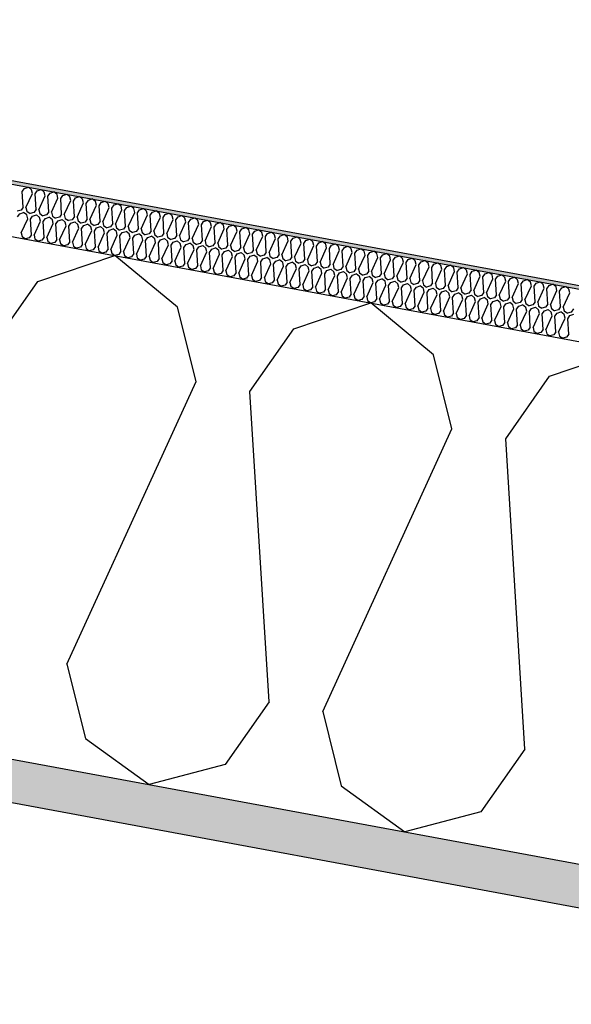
# Model space of a CAD drawing. Header units: millimetres. Extents: x -74465 to -41950, y 1470 to 14690.
# Tile 33 of 132: x -65719 to -65397, y 11274 to 11848. Entities that reach past the tile are written whole.
import ezdxf

# ---------------------------------------------------------------- set-up
doc = ezdxf.new("R2010")
doc.units = ezdxf.units.MM
doc.header["$LTSCALE"] = 0.5
doc.header["$MEASUREMENT"] = 0
doc.linetypes.add('PLINE', pattern=[0])
for name, color, linetype in [('26-- Yttertak (Skravur)(Nye konstruksjoner)', 7, 'Continuous'), ('26-- Yttertak(Nye konstruksjoner)', 7, 'Continuous'), ('261- Primærkonstruksjon (tak) (Skravur)(Nye konstruksjoner)', 7, 'Continuous'), ('261- Primærkonstruksjon (tak)(Nye konstruksjoner)', 7, 'Continuous'), ('262- Taktekking (Skravur)(Nye konstruksjoner)', 7, 'Continuous'), ('262- Taktekking(Nye konstruksjoner)', 7, 'Continuous')]:
    doc.layers.add(name, color=color, linetype=linetype)

# ---------------------------------------------------------------- blocks, each defined once
blk = doc.blocks.new('*X4')
at = {"layer": '26-- Yttertak (Skravur)(Nye konstruksjoner)', "linetype": 'PLINE'}
for p, q in [((-65707.99, 11695.64), (-65663.02, 11710.83)), ((-65626.49, 11680.53), (-65663.02, 11710.83)), ((-65733.58, 11659.05), (-65707.99, 11695.64)), ((-65615.71, 11637.2), (-65626.49, 11680.53)), ((-65558.77, 11667.98), (-65513.81, 11683.17)), ((-65477.27, 11652.88), (-65513.81, 11683.17)), ((-65584.36, 11631.39), (-65558.77, 11667.98)), ((-65409.56, 11640.33), (-65364.59, 11655.52)), ((-65466.5, 11609.55), (-65477.27, 11652.88)), ((-65435.15, 11603.74), (-65409.56, 11640.33)), ((-65691.04, 11472.19), (-65615.71, 11637.2)), ((-65573.17, 11450.34), (-65584.36, 11631.39)), ((-65541.82, 11444.53), (-65466.5, 11609.55)), ((-65423.96, 11422.69), (-65435.15, 11603.74)), ((-65691.04, 11472.19), (-65680.26, 11428.86)), ((-65573.17, 11450.34), (-65598.76, 11413.76)), ((-65541.82, 11444.53), (-65531.05, 11401.2)), ((-65680.26, 11428.86), (-65643.09, 11402.02)), ((-65423.96, 11422.69), (-65449.55, 11386.1)), ((-65598.76, 11413.76), (-65643.09, 11402.02)), ((-65531.05, 11401.2), (-65493.87, 11374.37)), ((-65449.55, 11386.1), (-65493.87, 11374.37))]:
    blk.add_line(p, q, dxfattribs=at)
blk = doc.blocks.new('*X5')
at = {"layer": '262- Taktekking (Skravur)(Nye konstruksjoner)', "linetype": 'PLINE'}
for p, q in [((-65717.04, 11748.11), (-65715.76, 11749.94)), ((-65716.48, 11739.05), (-65717.04, 11748.11)), ((-65715.76, 11749.94), (-65713.51, 11750.7)), ((-65714.91, 11738.76), (-65711.15, 11747.01)), ((-65711.69, 11749.18), (-65713.51, 11750.7)), ((-65711.15, 11747.01), (-65711.69, 11749.18)), ((-65709.58, 11746.72), (-65708.3, 11748.55)), ((-65709.02, 11737.67), (-65709.58, 11746.72)), ((-65708.3, 11748.55), (-65706.05, 11749.31)), ((-65704.23, 11747.8), (-65706.05, 11749.31)), ((-65703.69, 11745.63), (-65704.23, 11747.8)), ((-65702.12, 11745.34), (-65700.84, 11747.17)), ((-65700.84, 11747.17), (-65698.59, 11747.93)), ((-65696.76, 11746.42), (-65698.59, 11747.93)), ((-65693.38, 11745.79), (-65691.13, 11746.55)), ((-65689.3, 11745.03), (-65691.13, 11746.55)), ((-65707.45, 11737.38), (-65703.69, 11745.63)), ((-65701.56, 11736.29), (-65702.12, 11745.34)), ((-65699.99, 11736), (-65696.23, 11744.25)), ((-65696.23, 11744.25), (-65696.76, 11746.42)), ((-65694.66, 11743.96), (-65693.38, 11745.79)), ((-65694.1, 11734.91), (-65694.66, 11743.96)), ((-65692.53, 11734.62), (-65688.77, 11742.87)), ((-65688.77, 11742.87), (-65689.3, 11745.03)), ((-65687.2, 11742.58), (-65685.92, 11744.41)), ((-65686.64, 11733.52), (-65687.2, 11742.58)), ((-65685.92, 11744.41), (-65683.67, 11745.16)), ((-65685.07, 11733.23), (-65681.3, 11741.48)), ((-65681.84, 11743.65), (-65683.67, 11745.16)), ((-65681.3, 11741.48), (-65681.84, 11743.65)), ((-65679.74, 11741.19), (-65678.46, 11743.02)), ((-65679.18, 11732.14), (-65679.74, 11741.19)), ((-65678.46, 11743.02), (-65676.21, 11743.78)), ((-65674.38, 11742.27), (-65676.21, 11743.78)), ((-65673.84, 11740.1), (-65674.38, 11742.27)), ((-65672.28, 11739.81), (-65671, 11741.64)), ((-65671, 11741.64), (-65668.75, 11742.4)), ((-65666.92, 11740.88), (-65668.75, 11742.4)), ((-65666.38, 11738.72), (-65666.92, 11740.88)), ((-65663.54, 11740.26), (-65661.29, 11741.02)), ((-65659.46, 11739.5), (-65661.29, 11741.02)), ((-65717.76, 11737.23), (-65719.98, 11736.64)), ((-65719.77, 11733.36), (-65718.5, 11735.19)), ((-65718.5, 11735.19), (-65716.25, 11735.95)), ((-65716.48, 11739.05), (-65717.76, 11737.23)), ((-65714.42, 11734.43), (-65716.25, 11735.95)), ((-65714.91, 11738.76), (-65714.38, 11736.6)), ((-65714.38, 11736.6), (-65712.52, 11735.26)), ((-65710.3, 11735.84), (-65712.52, 11735.26)), ((-65709.02, 11737.67), (-65710.3, 11735.84)), ((-65707.45, 11737.38), (-65706.91, 11735.21)), ((-65706.91, 11735.21), (-65705.06, 11733.87)), ((-65701.56, 11736.29), (-65702.84, 11734.46)), ((-65699.99, 11736), (-65699.45, 11733.83)), ((-65677.61, 11731.85), (-65673.84, 11740.1)), ((-65671.72, 11730.76), (-65672.28, 11739.81)), ((-65670.15, 11730.47), (-65666.38, 11738.72)), ((-65664.82, 11738.43), (-65663.54, 11740.26)), ((-65664.26, 11729.37), (-65664.82, 11738.43)), ((-65662.69, 11729.08), (-65658.92, 11737.34)), ((-65658.92, 11737.34), (-65659.46, 11739.5)), ((-65657.35, 11737.04), (-65656.07, 11738.87)), ((-65656.79, 11727.99), (-65657.35, 11737.04)), ((-65656.07, 11738.87), (-65653.83, 11739.63)), ((-65655.23, 11727.7), (-65651.46, 11735.95)), ((-65652, 11738.12), (-65653.83, 11739.63)), ((-65651.46, 11735.95), (-65652, 11738.12)), ((-65649.89, 11735.66), (-65648.61, 11737.49)), ((-65649.33, 11726.61), (-65649.89, 11735.66)), ((-65648.61, 11737.49), (-65646.37, 11738.25)), ((-65644.54, 11736.74), (-65646.37, 11738.25)), ((-65644, 11734.57), (-65644.54, 11736.74)), ((-65642.43, 11734.28), (-65641.15, 11736.11)), ((-65641.15, 11736.11), (-65638.9, 11736.87)), ((-65637.08, 11735.35), (-65638.9, 11736.87)), ((-65636.54, 11733.19), (-65637.08, 11735.35)), ((-65633.69, 11734.73), (-65631.44, 11735.49)), ((-65629.62, 11733.97), (-65631.44, 11735.49)), ((-65717.65, 11724.02), (-65713.88, 11732.27)), ((-65713.88, 11732.27), (-65714.42, 11734.43)), ((-65712.31, 11731.98), (-65711.03, 11733.8)), ((-65711.75, 11722.92), (-65712.31, 11731.98)), ((-65711.03, 11733.8), (-65708.79, 11734.56)), ((-65710.19, 11722.63), (-65706.42, 11730.88)), ((-65706.96, 11733.05), (-65708.79, 11734.56)), ((-65706.42, 11730.88), (-65706.96, 11733.05)), ((-65702.84, 11734.46), (-65705.06, 11733.87)), ((-65704.85, 11730.59), (-65703.57, 11732.42)), ((-65704.29, 11721.54), (-65704.85, 11730.59)), ((-65703.57, 11732.42), (-65701.33, 11733.18)), ((-65702.73, 11721.25), (-65698.96, 11729.5)), ((-65699.5, 11731.67), (-65701.33, 11733.18)), ((-65698.96, 11729.5), (-65699.5, 11731.67)), ((-65699.45, 11733.83), (-65697.59, 11732.49)), ((-65695.38, 11733.08), (-65697.59, 11732.49)), ((-65697.39, 11729.21), (-65696.11, 11731.04)), ((-65696.11, 11731.04), (-65693.86, 11731.8)), ((-65694.1, 11734.91), (-65695.38, 11733.08)), ((-65692.04, 11730.28), (-65693.86, 11731.8)), ((-65692.53, 11734.62), (-65691.99, 11732.45)), ((-65691.5, 11728.12), (-65692.04, 11730.28)), ((-65691.99, 11732.45), (-65690.13, 11731.11)), ((-65687.92, 11731.69), (-65690.13, 11731.11)), ((-65689.93, 11727.83), (-65688.65, 11729.66)), ((-65688.65, 11729.66), (-65686.4, 11730.42)), ((-65686.64, 11733.52), (-65687.92, 11731.69)), ((-65684.58, 11728.9), (-65686.4, 11730.42)), ((-65685.07, 11733.23), (-65684.53, 11731.07)), ((-65684.53, 11731.07), (-65682.67, 11729.72)), ((-65680.46, 11730.31), (-65682.67, 11729.72)), ((-65679.18, 11732.14), (-65680.46, 11730.31)), ((-65677.61, 11731.85), (-65677.07, 11729.68)), ((-65677.07, 11729.68), (-65675.21, 11728.34)), ((-65671.72, 11730.76), (-65673, 11728.93)), ((-65670.15, 11730.47), (-65669.61, 11728.3)), ((-65664.26, 11729.37), (-65665.54, 11727.55)), ((-65647.77, 11726.32), (-65644, 11734.57)), ((-65641.87, 11725.23), (-65642.43, 11734.28)), ((-65640.31, 11724.94), (-65636.54, 11733.19)), ((-65634.97, 11732.9), (-65633.69, 11734.73)), ((-65634.41, 11723.84), (-65634.97, 11732.9)), ((-65632.84, 11723.55), (-65629.08, 11731.8)), ((-65629.08, 11731.8), (-65629.62, 11733.97)), ((-65627.51, 11731.51), (-65626.23, 11733.34)), ((-65626.95, 11722.46), (-65627.51, 11731.51)), ((-65626.23, 11733.34), (-65623.98, 11734.1)), ((-65625.38, 11722.17), (-65621.62, 11730.42)), ((-65622.16, 11732.59), (-65623.98, 11734.1)), ((-65621.62, 11730.42), (-65622.16, 11732.59)), ((-65620.05, 11730.13), (-65618.77, 11731.96)), ((-65619.49, 11721.08), (-65620.05, 11730.13)), ((-65618.77, 11731.96), (-65616.52, 11732.72)), ((-65614.7, 11731.2), (-65616.52, 11732.72)), ((-65614.16, 11729.04), (-65614.7, 11731.2)), ((-65612.59, 11728.75), (-65611.31, 11730.58)), ((-65611.31, 11730.58), (-65609.06, 11731.34)), ((-65607.23, 11729.82), (-65609.06, 11731.34)), ((-65606.7, 11727.66), (-65607.23, 11729.82)), ((-65603.85, 11729.19), (-65601.6, 11729.95)), ((-65599.77, 11728.44), (-65601.6, 11729.95)), ((-65717.65, 11724.02), (-65717.11, 11721.85)), ((-65696.83, 11720.16), (-65697.39, 11729.21)), ((-65695.27, 11719.87), (-65691.5, 11728.12)), ((-65689.37, 11718.77), (-65689.93, 11727.83)), ((-65687.8, 11718.48), (-65684.04, 11726.73)), ((-65684.04, 11726.73), (-65684.58, 11728.9)), ((-65682.47, 11726.44), (-65681.19, 11728.27)), ((-65681.91, 11717.39), (-65682.47, 11726.44)), ((-65681.19, 11728.27), (-65678.94, 11729.03)), ((-65680.34, 11717.1), (-65676.58, 11725.35)), ((-65677.12, 11727.52), (-65678.94, 11729.03)), ((-65676.58, 11725.35), (-65677.12, 11727.52)), ((-65673, 11728.93), (-65675.21, 11728.34)), ((-65675.01, 11725.06), (-65673.73, 11726.89)), ((-65674.45, 11716.01), (-65675.01, 11725.06)), ((-65673.73, 11726.89), (-65671.48, 11727.65)), ((-65672.88, 11715.72), (-65669.12, 11723.97)), ((-65669.66, 11726.14), (-65671.48, 11727.65)), ((-65669.12, 11723.97), (-65669.66, 11726.14)), ((-65669.61, 11728.3), (-65667.75, 11726.96)), ((-65665.54, 11727.55), (-65667.75, 11726.96)), ((-65667.55, 11723.68), (-65666.27, 11725.51)), ((-65666.99, 11714.63), (-65667.55, 11723.68)), ((-65666.27, 11725.51), (-65664.02, 11726.27)), ((-65662.19, 11724.75), (-65664.02, 11726.27)), ((-65662.69, 11729.08), (-65662.15, 11726.92)), ((-65661.66, 11722.59), (-65662.19, 11724.75)), ((-65662.15, 11726.92), (-65660.29, 11725.58)), ((-65658.07, 11726.16), (-65660.29, 11725.58)), ((-65660.09, 11722.3), (-65658.81, 11724.13)), ((-65658.81, 11724.13), (-65656.56, 11724.88)), ((-65656.79, 11727.99), (-65658.07, 11726.16)), ((-65654.73, 11723.37), (-65656.56, 11724.88)), ((-65655.23, 11727.7), (-65654.69, 11725.54)), ((-65654.69, 11725.54), (-65652.83, 11724.19)), ((-65650.61, 11724.78), (-65652.83, 11724.19)), ((-65651.35, 11722.74), (-65649.1, 11723.5)), ((-65649.33, 11726.61), (-65650.61, 11724.78)), ((-65647.27, 11721.99), (-65649.1, 11723.5)), ((-65647.77, 11726.32), (-65647.23, 11724.15)), ((-65647.23, 11724.15), (-65645.37, 11722.81)), ((-65641.87, 11725.23), (-65643.15, 11723.4)), ((-65640.31, 11724.94), (-65639.77, 11722.77)), ((-65634.41, 11723.84), (-65635.69, 11722.01)), ((-65632.84, 11723.55), (-65632.31, 11721.39)), ((-65617.92, 11720.79), (-65614.16, 11729.04)), ((-65612.03, 11719.7), (-65612.59, 11728.75)), ((-65610.46, 11719.4), (-65606.7, 11727.66)), ((-65605.13, 11727.37), (-65603.85, 11729.19)), ((-65604.57, 11718.31), (-65605.13, 11727.37)), ((-65603, 11718.02), (-65599.24, 11726.27)), ((-65599.24, 11726.27), (-65599.77, 11728.44)), ((-65597.67, 11725.98), (-65596.39, 11727.81)), ((-65597.11, 11716.93), (-65597.67, 11725.98)), ((-65596.39, 11727.81), (-65594.14, 11728.57)), ((-65595.54, 11716.64), (-65591.77, 11724.89)), ((-65592.31, 11727.06), (-65594.14, 11728.57)), ((-65591.77, 11724.89), (-65592.31, 11727.06)), ((-65590.21, 11724.6), (-65588.93, 11726.43)), ((-65589.65, 11715.55), (-65590.21, 11724.6)), ((-65588.93, 11726.43), (-65586.68, 11727.19)), ((-65588.08, 11715.26), (-65584.31, 11723.51)), ((-65584.85, 11725.67), (-65586.68, 11727.19)), ((-65584.31, 11723.51), (-65584.85, 11725.67)), ((-65582.75, 11723.22), (-65581.47, 11725.05)), ((-65581.47, 11725.05), (-65579.22, 11725.81)), ((-65577.39, 11724.29), (-65579.22, 11725.81)), ((-65576.85, 11722.12), (-65577.39, 11724.29)), ((-65575.29, 11721.83), (-65574.01, 11723.66)), ((-65574.01, 11723.66), (-65571.76, 11724.42)), ((-65569.93, 11722.91), (-65571.76, 11724.42)), ((-65717.11, 11721.85), (-65715.25, 11720.51)), ((-65713.03, 11721.09), (-65715.25, 11720.51)), ((-65711.75, 11722.92), (-65713.03, 11721.09)), ((-65710.19, 11722.63), (-65709.65, 11720.47)), ((-65709.65, 11720.47), (-65707.79, 11719.12)), ((-65705.57, 11719.71), (-65707.79, 11719.12)), ((-65704.29, 11721.54), (-65705.57, 11719.71)), ((-65702.73, 11721.25), (-65702.19, 11719.08)), ((-65702.19, 11719.08), (-65700.33, 11717.74)), ((-65698.11, 11718.33), (-65700.33, 11717.74)), ((-65696.83, 11720.16), (-65698.11, 11718.33)), ((-65695.27, 11719.87), (-65694.73, 11717.7)), ((-65689.37, 11718.77), (-65690.65, 11716.95)), ((-65687.8, 11718.48), (-65687.27, 11716.32)), ((-65665.42, 11714.34), (-65661.66, 11722.59)), ((-65659.53, 11713.24), (-65660.09, 11722.3)), ((-65657.96, 11712.95), (-65654.19, 11721.2)), ((-65654.19, 11721.2), (-65654.73, 11723.37)), ((-65652.63, 11720.91), (-65651.35, 11722.74)), ((-65652.07, 11711.86), (-65652.63, 11720.91)), ((-65650.5, 11711.57), (-65646.73, 11719.82)), ((-65646.73, 11719.82), (-65647.27, 11721.99)), ((-65643.15, 11723.4), (-65645.37, 11722.81)), ((-65645.17, 11719.53), (-65643.89, 11721.36)), ((-65644.61, 11710.48), (-65645.17, 11719.53)), ((-65643.89, 11721.36), (-65641.64, 11722.12)), ((-65643.04, 11710.19), (-65639.27, 11718.44)), ((-65639.81, 11720.6), (-65641.64, 11722.12)), ((-65639.27, 11718.44), (-65639.81, 11720.6)), ((-65639.77, 11722.77), (-65637.91, 11721.43)), ((-65635.69, 11722.01), (-65637.91, 11721.43)), ((-65637.71, 11718.15), (-65636.43, 11719.98)), ((-65637.15, 11709.09), (-65637.71, 11718.15)), ((-65636.43, 11719.98), (-65634.18, 11720.74)), ((-65632.35, 11719.22), (-65634.18, 11720.74)), ((-65631.81, 11717.06), (-65632.35, 11719.22)), ((-65632.31, 11721.39), (-65630.45, 11720.05)), ((-65628.23, 11720.63), (-65630.45, 11720.05)), ((-65630.24, 11716.76), (-65628.97, 11718.59)), ((-65628.97, 11718.59), (-65626.72, 11719.35)), ((-65626.95, 11722.46), (-65628.23, 11720.63)), ((-65624.89, 11717.84), (-65626.72, 11719.35)), ((-65625.38, 11722.17), (-65624.85, 11720)), ((-65624.35, 11715.67), (-65624.89, 11717.84)), ((-65624.85, 11720), (-65622.99, 11718.66)), ((-65620.77, 11719.25), (-65622.99, 11718.66)), ((-65621.5, 11717.21), (-65619.26, 11717.97)), ((-65619.49, 11721.08), (-65620.77, 11719.25)), ((-65617.43, 11716.46), (-65619.26, 11717.97)), ((-65617.92, 11720.79), (-65617.38, 11718.62)), ((-65617.38, 11718.62), (-65615.53, 11717.28)), ((-65613.31, 11717.87), (-65615.53, 11717.28)), ((-65612.03, 11719.7), (-65613.31, 11717.87)), ((-65610.46, 11719.4), (-65609.92, 11717.24)), ((-65604.57, 11718.31), (-65605.85, 11716.48)), ((-65603, 11718.02), (-65602.46, 11715.86)), ((-65582.19, 11714.16), (-65582.75, 11723.22)), ((-65580.62, 11713.87), (-65576.85, 11722.12)), ((-65574.73, 11712.78), (-65575.29, 11721.83)), ((-65573.16, 11712.49), (-65569.39, 11720.74)), ((-65569.39, 11720.74), (-65569.93, 11722.91)), ((-65567.82, 11720.45), (-65566.54, 11722.28)), ((-65567.26, 11711.4), (-65567.82, 11720.45)), ((-65566.54, 11722.28), (-65564.3, 11723.04)), ((-65565.7, 11711.11), (-65561.93, 11719.36)), ((-65562.47, 11721.53), (-65564.3, 11723.04)), ((-65561.93, 11719.36), (-65562.47, 11721.53)), ((-65560.36, 11719.07), (-65559.08, 11720.9)), ((-65559.8, 11710.02), (-65560.36, 11719.07)), ((-65559.08, 11720.9), (-65556.84, 11721.66)), ((-65558.24, 11709.73), (-65554.47, 11717.98)), ((-65555.01, 11720.14), (-65556.84, 11721.66)), ((-65554.47, 11717.98), (-65555.01, 11720.14)), ((-65552.9, 11717.69), (-65551.62, 11719.52)), ((-65551.62, 11719.52), (-65549.37, 11720.27)), ((-65547.55, 11718.76), (-65549.37, 11720.27)), ((-65547.01, 11716.59), (-65547.55, 11718.76)), ((-65545.44, 11716.3), (-65544.16, 11718.13)), ((-65544.16, 11718.13), (-65541.91, 11718.89)), ((-65540.09, 11717.38), (-65541.91, 11718.89)), ((-65694.73, 11717.7), (-65692.87, 11716.36)), ((-65690.65, 11716.95), (-65692.87, 11716.36)), ((-65687.27, 11716.32), (-65685.41, 11714.98)), ((-65683.19, 11715.56), (-65685.41, 11714.98)), ((-65681.91, 11717.39), (-65683.19, 11715.56)), ((-65680.34, 11717.1), (-65679.8, 11714.93)), ((-65679.8, 11714.93), (-65677.95, 11713.59)), ((-65675.73, 11714.18), (-65677.95, 11713.59)), ((-65674.45, 11716.01), (-65675.73, 11714.18)), ((-65672.88, 11715.72), (-65672.34, 11713.55)), ((-65672.34, 11713.55), (-65670.48, 11712.21)), ((-65668.27, 11712.8), (-65670.48, 11712.21)), ((-65666.99, 11714.63), (-65668.27, 11712.8)), ((-65665.42, 11714.34), (-65664.88, 11712.17)), ((-65664.88, 11712.17), (-65663.02, 11710.83)), ((-65659.53, 11713.24), (-65660.81, 11711.41)), ((-65657.96, 11712.95), (-65657.42, 11710.79)), ((-65635.58, 11708.8), (-65631.81, 11717.06)), ((-65629.69, 11707.71), (-65630.24, 11716.76)), ((-65628.12, 11707.42), (-65624.35, 11715.67)), ((-65622.78, 11715.38), (-65621.5, 11717.21)), ((-65622.22, 11706.33), (-65622.78, 11715.38)), ((-65620.66, 11706.04), (-65616.89, 11714.29)), ((-65616.89, 11714.29), (-65617.43, 11716.46)), ((-65615.32, 11714), (-65614.04, 11715.83)), ((-65614.76, 11704.95), (-65615.32, 11714)), ((-65614.04, 11715.83), (-65611.8, 11716.59)), ((-65613.2, 11704.66), (-65609.43, 11712.91)), ((-65609.97, 11715.07), (-65611.8, 11716.59)), ((-65609.43, 11712.91), (-65609.97, 11715.07)), ((-65609.92, 11717.24), (-65608.06, 11715.9)), ((-65605.85, 11716.48), (-65608.06, 11715.9)), ((-65607.86, 11712.62), (-65606.58, 11714.45)), ((-65607.3, 11703.56), (-65607.86, 11712.62)), ((-65606.58, 11714.45), (-65604.33, 11715.21)), ((-65602.51, 11713.69), (-65604.33, 11715.21)), ((-65601.97, 11711.52), (-65602.51, 11713.69)), ((-65602.46, 11715.86), (-65600.6, 11714.51)), ((-65598.39, 11715.1), (-65600.6, 11714.51)), ((-65600.4, 11711.23), (-65599.12, 11713.06)), ((-65599.12, 11713.06), (-65596.87, 11713.82)), ((-65597.11, 11716.93), (-65598.39, 11715.1)), ((-65595.05, 11712.31), (-65596.87, 11713.82)), ((-65595.54, 11716.64), (-65595, 11714.47)), ((-65594.51, 11710.14), (-65595.05, 11712.31)), ((-65595, 11714.47), (-65593.14, 11713.13)), ((-65590.93, 11713.72), (-65593.14, 11713.13)), ((-65591.66, 11711.68), (-65589.41, 11712.44)), ((-65589.65, 11715.55), (-65590.93, 11713.72)), ((-65587.59, 11710.93), (-65589.41, 11712.44)), ((-65588.08, 11715.26), (-65587.54, 11713.09)), ((-65587.54, 11713.09), (-65585.68, 11711.75)), ((-65583.47, 11712.33), (-65585.68, 11711.75)), ((-65582.19, 11714.16), (-65583.47, 11712.33)), ((-65580.62, 11713.87), (-65580.08, 11711.71)), ((-65574.73, 11712.78), (-65576.01, 11710.95)), ((-65573.16, 11712.49), (-65572.62, 11710.32)), ((-65552.34, 11708.63), (-65552.9, 11717.69)), ((-65550.78, 11708.34), (-65547.01, 11716.59)), ((-65544.88, 11707.25), (-65545.44, 11716.3)), ((-65543.31, 11706.96), (-65539.55, 11715.21)), ((-65539.55, 11715.21), (-65540.09, 11717.38)), ((-65537.98, 11714.92), (-65536.7, 11716.75)), ((-65537.42, 11705.87), (-65537.98, 11714.92)), ((-65536.7, 11716.75), (-65534.45, 11717.51)), ((-65535.85, 11705.58), (-65532.09, 11713.83)), ((-65532.63, 11715.99), (-65534.45, 11717.51)), ((-65532.09, 11713.83), (-65532.63, 11715.99)), ((-65530.52, 11713.54), (-65529.24, 11715.37)), ((-65529.96, 11704.48), (-65530.52, 11713.54)), ((-65529.24, 11715.37), (-65526.99, 11716.13)), ((-65528.39, 11704.19), (-65524.63, 11712.45)), ((-65525.17, 11714.61), (-65526.99, 11716.13)), ((-65524.63, 11712.45), (-65525.17, 11714.61)), ((-65523.06, 11712.15), (-65521.78, 11713.98)), ((-65522.5, 11703.1), (-65523.06, 11712.15)), ((-65521.78, 11713.98), (-65519.53, 11714.74)), ((-65517.7, 11713.23), (-65519.53, 11714.74)), ((-65517.17, 11711.06), (-65517.7, 11713.23)), ((-65515.6, 11710.77), (-65514.32, 11712.6)), ((-65514.32, 11712.6), (-65512.07, 11713.36)), ((-65510.24, 11711.85), (-65512.07, 11713.36)), ((-65506.86, 11711.22), (-65504.61, 11711.98)), ((-65502.78, 11710.46), (-65504.61, 11711.98)), ((-65660.81, 11711.41), (-65663.02, 11710.83)), ((-65657.42, 11710.79), (-65655.56, 11709.44)), ((-65653.35, 11710.03), (-65655.56, 11709.44)), ((-65652.07, 11711.86), (-65653.35, 11710.03)), ((-65650.5, 11711.57), (-65649.96, 11709.4)), ((-65649.96, 11709.4), (-65648.1, 11708.06)), ((-65645.89, 11708.65), (-65648.1, 11708.06)), ((-65644.61, 11710.48), (-65645.89, 11708.65)), ((-65643.04, 11710.19), (-65642.5, 11708.02)), ((-65642.5, 11708.02), (-65640.64, 11706.68)), ((-65638.43, 11707.27), (-65640.64, 11706.68)), ((-65637.15, 11709.09), (-65638.43, 11707.27)), ((-65635.58, 11708.8), (-65635.04, 11706.64)), ((-65635.04, 11706.64), (-65633.18, 11705.3)), ((-65629.69, 11707.71), (-65630.96, 11705.88)), ((-65628.12, 11707.42), (-65627.58, 11705.26)), ((-65622.22, 11706.33), (-65623.5, 11704.5)), ((-65605.74, 11703.27), (-65601.97, 11711.52)), ((-65599.84, 11702.18), (-65600.4, 11711.23)), ((-65598.27, 11701.89), (-65594.51, 11710.14)), ((-65592.94, 11709.85), (-65591.66, 11711.68)), ((-65592.38, 11700.8), (-65592.94, 11709.85)), ((-65590.81, 11700.51), (-65587.05, 11708.76)), ((-65587.05, 11708.76), (-65587.59, 11710.93)), ((-65585.48, 11708.47), (-65584.2, 11710.3)), ((-65584.92, 11699.42), (-65585.48, 11708.47)), ((-65584.2, 11710.3), (-65581.95, 11711.06)), ((-65583.35, 11699.12), (-65579.59, 11707.38)), ((-65580.13, 11709.54), (-65581.95, 11711.06)), ((-65579.59, 11707.38), (-65580.13, 11709.54)), ((-65580.08, 11711.71), (-65578.22, 11710.37)), ((-65576.01, 11710.95), (-65578.22, 11710.37)), ((-65578.02, 11707.09), (-65576.74, 11708.91)), ((-65577.46, 11698.03), (-65578.02, 11707.09)), ((-65576.74, 11708.91), (-65574.49, 11709.67)), ((-65572.66, 11708.16), (-65574.49, 11709.67)), ((-65572.13, 11705.99), (-65572.66, 11708.16)), ((-65572.62, 11710.32), (-65570.76, 11708.98)), ((-65568.54, 11709.57), (-65570.76, 11708.98)), ((-65570.56, 11705.7), (-65569.28, 11707.53)), ((-65569.28, 11707.53), (-65567.03, 11708.29)), ((-65567.26, 11711.4), (-65568.54, 11709.57)), ((-65565.2, 11706.78), (-65567.03, 11708.29)), ((-65565.7, 11711.11), (-65565.16, 11708.94)), ((-65564.66, 11704.61), (-65565.2, 11706.78)), ((-65565.16, 11708.94), (-65563.3, 11707.6)), ((-65561.08, 11708.19), (-65563.3, 11707.6)), ((-65561.82, 11706.15), (-65559.57, 11706.91)), ((-65559.8, 11710.02), (-65561.08, 11708.19)), ((-65557.74, 11705.39), (-65559.57, 11706.91)), ((-65558.24, 11709.73), (-65557.7, 11707.56)), ((-65557.7, 11707.56), (-65555.84, 11706.22)), ((-65553.62, 11706.8), (-65555.84, 11706.22)), ((-65552.34, 11708.63), (-65553.62, 11706.8)), ((-65550.78, 11708.34), (-65550.24, 11706.18)), ((-65544.88, 11707.25), (-65546.16, 11705.42)), ((-65543.31, 11706.96), (-65542.78, 11704.79)), ((-65520.93, 11702.81), (-65517.17, 11711.06)), ((-65515.04, 11701.72), (-65515.6, 11710.77)), ((-65513.47, 11701.43), (-65509.71, 11709.68)), ((-65509.71, 11709.68), (-65510.24, 11711.85)), ((-65508.14, 11709.39), (-65506.86, 11711.22)), ((-65507.58, 11700.34), (-65508.14, 11709.39)), ((-65506.01, 11700.05), (-65502.24, 11708.3)), ((-65502.24, 11708.3), (-65502.78, 11710.46)), ((-65500.68, 11708.01), (-65499.4, 11709.84)), ((-65500.12, 11698.95), (-65500.68, 11708.01)), ((-65499.4, 11709.84), (-65497.15, 11710.6)), ((-65498.55, 11698.66), (-65494.78, 11706.91)), ((-65495.32, 11709.08), (-65497.15, 11710.6)), ((-65494.78, 11706.91), (-65495.32, 11709.08)), ((-65493.22, 11706.62), (-65491.94, 11708.45)), ((-65492.66, 11697.57), (-65493.22, 11706.62)), ((-65491.94, 11708.45), (-65489.69, 11709.21)), ((-65487.86, 11707.7), (-65489.69, 11709.21)), ((-65487.32, 11705.53), (-65487.86, 11707.7)), ((-65485.76, 11705.24), (-65484.48, 11707.07)), ((-65484.48, 11707.07), (-65482.23, 11707.83)), ((-65480.4, 11706.31), (-65482.23, 11707.83)), ((-65479.86, 11704.15), (-65480.4, 11706.31)), ((-65477.01, 11705.69), (-65474.77, 11706.45)), ((-65472.94, 11704.93), (-65474.77, 11706.45)), ((-65630.96, 11705.88), (-65633.18, 11705.3)), ((-65627.58, 11705.26), (-65625.72, 11703.91)), ((-65623.5, 11704.5), (-65625.72, 11703.91)), ((-65620.66, 11706.04), (-65620.12, 11703.87)), ((-65620.12, 11703.87), (-65618.26, 11702.53)), ((-65616.04, 11703.12), (-65618.26, 11702.53)), ((-65614.76, 11704.95), (-65616.04, 11703.12)), ((-65613.2, 11704.66), (-65612.66, 11702.49)), ((-65612.66, 11702.49), (-65610.8, 11701.15)), ((-65608.58, 11701.73), (-65610.8, 11701.15)), ((-65607.3, 11703.56), (-65608.58, 11701.73)), ((-65605.74, 11703.27), (-65605.2, 11701.11)), ((-65605.2, 11701.11), (-65603.34, 11699.77)), ((-65599.84, 11702.18), (-65601.12, 11700.35)), ((-65598.27, 11701.89), (-65597.74, 11699.72)), ((-65592.38, 11700.8), (-65593.66, 11698.97)), ((-65590.81, 11700.51), (-65590.27, 11698.34)), ((-65575.89, 11697.74), (-65572.13, 11705.99)), ((-65570, 11696.65), (-65570.56, 11705.7)), ((-65568.43, 11696.36), (-65564.66, 11704.61)), ((-65563.1, 11704.32), (-65561.82, 11706.15)), ((-65562.54, 11695.27), (-65563.1, 11704.32)), ((-65560.97, 11694.98), (-65557.2, 11703.23)), ((-65557.2, 11703.23), (-65557.74, 11705.39)), ((-65555.64, 11702.94), (-65554.36, 11704.77)), ((-65555.08, 11693.88), (-65555.64, 11702.94)), ((-65554.36, 11704.77), (-65552.11, 11705.53)), ((-65553.51, 11693.59), (-65549.74, 11701.84)), ((-65550.28, 11704.01), (-65552.11, 11705.53)), ((-65549.74, 11701.84), (-65550.28, 11704.01)), ((-65550.24, 11706.18), (-65548.38, 11704.83)), ((-65546.16, 11705.42), (-65548.38, 11704.83)), ((-65548.18, 11701.55), (-65546.9, 11703.38)), ((-65547.62, 11692.5), (-65548.18, 11701.55)), ((-65546.9, 11703.38), (-65544.65, 11704.14)), ((-65542.82, 11702.63), (-65544.65, 11704.14)), ((-65542.28, 11700.46), (-65542.82, 11702.63)), ((-65542.78, 11704.79), (-65540.92, 11703.45)), ((-65538.7, 11704.04), (-65540.92, 11703.45)), ((-65540.71, 11700.17), (-65539.43, 11702)), ((-65539.43, 11702), (-65537.19, 11702.76)), ((-65537.42, 11705.87), (-65538.7, 11704.04)), ((-65535.36, 11701.25), (-65537.19, 11702.76)), ((-65535.85, 11705.58), (-65535.32, 11703.41)), ((-65534.82, 11699.08), (-65535.36, 11701.25)), ((-65535.32, 11703.41), (-65533.46, 11702.07)), ((-65531.24, 11702.66), (-65533.46, 11702.07)), ((-65533.25, 11698.79), (-65531.97, 11700.62)), ((-65531.97, 11700.62), (-65529.73, 11701.38)), ((-65529.96, 11704.48), (-65531.24, 11702.66)), ((-65527.9, 11699.86), (-65529.73, 11701.38)), ((-65528.39, 11704.19), (-65527.85, 11702.03)), ((-65527.85, 11702.03), (-65526, 11700.69)), ((-65523.78, 11701.27), (-65526, 11700.69)), ((-65522.5, 11703.1), (-65523.78, 11701.27)), ((-65520.93, 11702.81), (-65520.39, 11700.65)), ((-65520.39, 11700.65), (-65518.53, 11699.3)), ((-65515.04, 11701.72), (-65516.32, 11699.89)), ((-65513.47, 11701.43), (-65512.93, 11699.26)), ((-65491.09, 11697.28), (-65487.32, 11705.53)), ((-65485.2, 11696.19), (-65485.76, 11705.24)), ((-65483.63, 11695.9), (-65479.86, 11704.15)), ((-65478.29, 11703.86), (-65477.01, 11705.69)), ((-65477.73, 11694.81), (-65478.29, 11703.86)), ((-65476.17, 11694.51), (-65472.4, 11702.77)), ((-65472.4, 11702.77), (-65472.94, 11704.93)), ((-65470.83, 11702.48), (-65469.55, 11704.3)), ((-65470.27, 11693.42), (-65470.83, 11702.48)), ((-65469.55, 11704.3), (-65467.31, 11705.06)), ((-65468.71, 11693.13), (-65464.94, 11701.38)), ((-65465.48, 11703.55), (-65467.31, 11705.06)), ((-65464.94, 11701.38), (-65465.48, 11703.55)), ((-65463.37, 11701.09), (-65462.09, 11702.92)), ((-65462.81, 11692.04), (-65463.37, 11701.09)), ((-65462.09, 11702.92), (-65459.84, 11703.68)), ((-65458.02, 11702.17), (-65459.84, 11703.68)), ((-65457.48, 11700), (-65458.02, 11702.17)), ((-65455.91, 11699.71), (-65454.63, 11701.54)), ((-65454.63, 11701.54), (-65452.38, 11702.3)), ((-65450.56, 11700.78), (-65452.38, 11702.3)), ((-65450.02, 11698.62), (-65450.56, 11700.78)), ((-65447.17, 11700.16), (-65444.92, 11700.92)), ((-65443.1, 11699.4), (-65444.92, 11700.92)), ((-65601.12, 11700.35), (-65603.34, 11699.77)), ((-65597.74, 11699.72), (-65595.88, 11698.38)), ((-65593.66, 11698.97), (-65595.88, 11698.38)), ((-65590.27, 11698.34), (-65588.42, 11697)), ((-65586.2, 11697.59), (-65588.42, 11697)), ((-65584.92, 11699.42), (-65586.2, 11697.59)), ((-65583.35, 11699.12), (-65582.81, 11696.96)), ((-65582.81, 11696.96), (-65580.95, 11695.62)), ((-65578.74, 11696.2), (-65580.95, 11695.62)), ((-65577.46, 11698.03), (-65578.74, 11696.2)), ((-65575.89, 11697.74), (-65575.35, 11695.58)), ((-65575.35, 11695.58), (-65573.49, 11694.23)), ((-65571.28, 11694.82), (-65573.49, 11694.23)), ((-65570, 11696.65), (-65571.28, 11694.82)), ((-65568.43, 11696.36), (-65567.89, 11694.19)), ((-65562.54, 11695.27), (-65563.82, 11693.44)), ((-65560.97, 11694.98), (-65560.43, 11692.81)), ((-65546.05, 11692.21), (-65542.28, 11700.46)), ((-65540.16, 11691.12), (-65540.71, 11700.17)), ((-65538.59, 11690.83), (-65534.82, 11699.08)), ((-65532.69, 11689.74), (-65533.25, 11698.79)), ((-65531.13, 11689.45), (-65527.36, 11697.7)), ((-65527.36, 11697.7), (-65527.9, 11699.86)), ((-65525.79, 11697.41), (-65524.51, 11699.24)), ((-65525.23, 11688.35), (-65525.79, 11697.41)), ((-65524.51, 11699.24), (-65522.27, 11699.99)), ((-65523.67, 11688.06), (-65519.9, 11696.31)), ((-65520.44, 11698.48), (-65522.27, 11699.99)), ((-65519.9, 11696.31), (-65520.44, 11698.48)), ((-65516.32, 11699.89), (-65518.53, 11699.3)), ((-65518.33, 11696.02), (-65517.05, 11697.85)), ((-65517.77, 11686.97), (-65518.33, 11696.02)), ((-65517.05, 11697.85), (-65514.8, 11698.61)), ((-65516.21, 11686.68), (-65512.44, 11694.93)), ((-65512.98, 11697.1), (-65514.8, 11698.61)), ((-65512.44, 11694.93), (-65512.98, 11697.1)), ((-65512.93, 11699.26), (-65511.07, 11697.92)), ((-65508.86, 11698.51), (-65511.07, 11697.92)), ((-65510.87, 11694.64), (-65509.59, 11696.47)), ((-65509.59, 11696.47), (-65507.34, 11697.23)), ((-65507.58, 11700.34), (-65508.86, 11698.51)), ((-65505.52, 11695.71), (-65507.34, 11697.23)), ((-65506.01, 11700.05), (-65505.47, 11697.88)), ((-65504.98, 11693.55), (-65505.52, 11695.71)), ((-65505.47, 11697.88), (-65503.61, 11696.54)), ((-65501.4, 11697.12), (-65503.61, 11696.54)), ((-65503.41, 11693.26), (-65502.13, 11695.09)), ((-65502.13, 11695.09), (-65499.88, 11695.85)), ((-65500.12, 11698.95), (-65501.4, 11697.12)), ((-65498.06, 11694.33), (-65499.88, 11695.85)), ((-65498.55, 11698.66), (-65498.01, 11696.5)), ((-65498.01, 11696.5), (-65496.15, 11695.15)), ((-65493.94, 11695.74), (-65496.15, 11695.15)), ((-65492.66, 11697.57), (-65493.94, 11695.74)), ((-65491.09, 11697.28), (-65490.55, 11695.11)), ((-65490.55, 11695.11), (-65488.69, 11693.77)), ((-65485.2, 11696.19), (-65486.48, 11694.36)), ((-65483.63, 11695.9), (-65483.09, 11693.73)), ((-65477.73, 11694.81), (-65479.01, 11692.98)), ((-65461.25, 11691.75), (-65457.48, 11700)), ((-65455.35, 11690.66), (-65455.91, 11699.71)), ((-65453.78, 11690.37), (-65450.02, 11698.62)), ((-65448.45, 11698.33), (-65447.17, 11700.16)), ((-65447.89, 11689.27), (-65448.45, 11698.33)), ((-65446.32, 11688.98), (-65442.56, 11697.23)), ((-65442.56, 11697.23), (-65443.1, 11699.4)), ((-65440.99, 11696.94), (-65439.71, 11698.77)), ((-65440.43, 11687.89), (-65440.99, 11696.94)), ((-65439.71, 11698.77), (-65437.46, 11699.53)), ((-65438.86, 11687.6), (-65435.1, 11695.85)), ((-65435.64, 11698.02), (-65437.46, 11699.53)), ((-65435.1, 11695.85), (-65435.64, 11698.02)), ((-65433.53, 11695.56), (-65432.25, 11697.39)), ((-65432.97, 11686.51), (-65433.53, 11695.56)), ((-65432.25, 11697.39), (-65430, 11698.15)), ((-65428.17, 11696.64), (-65430, 11698.15)), ((-65427.64, 11694.47), (-65428.17, 11696.64)), ((-65426.07, 11694.18), (-65424.79, 11696.01)), ((-65424.79, 11696.01), (-65422.54, 11696.77)), ((-65420.71, 11695.25), (-65422.54, 11696.77)), ((-65420.18, 11693.09), (-65420.71, 11695.25)), ((-65417.33, 11694.63), (-65415.08, 11695.38)), ((-65413.25, 11693.87), (-65415.08, 11695.38)), ((-65567.89, 11694.19), (-65566.03, 11692.85)), ((-65563.82, 11693.44), (-65566.03, 11692.85)), ((-65560.43, 11692.81), (-65558.57, 11691.47)), ((-65556.36, 11692.05), (-65558.57, 11691.47)), ((-65555.08, 11693.88), (-65556.36, 11692.05)), ((-65553.51, 11693.59), (-65552.97, 11691.43)), ((-65552.97, 11691.43), (-65551.11, 11690.09)), ((-65548.9, 11690.67), (-65551.11, 11690.09)), ((-65547.62, 11692.5), (-65548.9, 11690.67)), ((-65546.05, 11692.21), (-65545.51, 11690.04)), ((-65545.51, 11690.04), (-65543.65, 11688.7)), ((-65541.43, 11689.29), (-65543.65, 11688.7)), ((-65540.16, 11691.12), (-65541.43, 11689.29)), ((-65538.59, 11690.83), (-65538.05, 11688.66)), ((-65532.69, 11689.74), (-65533.97, 11687.91)), ((-65531.13, 11689.45), (-65530.59, 11687.28)), ((-65510.31, 11685.59), (-65510.87, 11694.64)), ((-65508.74, 11685.3), (-65504.98, 11693.55)), ((-65502.85, 11684.2), (-65503.41, 11693.26)), ((-65501.28, 11683.91), (-65497.52, 11692.17)), ((-65497.52, 11692.17), (-65498.06, 11694.33)), ((-65495.95, 11691.87), (-65494.67, 11693.7)), ((-65495.39, 11682.82), (-65495.95, 11691.87)), ((-65494.67, 11693.7), (-65492.42, 11694.46)), ((-65493.82, 11682.53), (-65490.06, 11690.78)), ((-65490.6, 11692.95), (-65492.42, 11694.46)), ((-65490.06, 11690.78), (-65490.6, 11692.95)), ((-65486.48, 11694.36), (-65488.69, 11693.77)), ((-65488.49, 11690.49), (-65487.21, 11692.32)), ((-65487.93, 11681.44), (-65488.49, 11690.49)), ((-65487.21, 11692.32), (-65484.96, 11693.08)), ((-65486.36, 11681.15), (-65482.6, 11689.4)), ((-65483.13, 11691.57), (-65484.96, 11693.08)), ((-65482.6, 11689.4), (-65483.13, 11691.57)), ((-65483.09, 11693.73), (-65481.23, 11692.39)), ((-65479.01, 11692.98), (-65481.23, 11692.39)), ((-65481.03, 11689.11), (-65479.75, 11690.94)), ((-65480.47, 11680.06), (-65481.03, 11689.11)), ((-65479.75, 11690.94), (-65477.5, 11691.7)), ((-65475.67, 11690.18), (-65477.5, 11691.7)), ((-65476.17, 11694.51), (-65475.63, 11692.35)), ((-65475.13, 11688.02), (-65475.67, 11690.18)), ((-65475.63, 11692.35), (-65473.77, 11691.01)), ((-65471.55, 11691.59), (-65473.77, 11691.01)), ((-65473.57, 11687.73), (-65472.29, 11689.56)), ((-65472.29, 11689.56), (-65470.04, 11690.32)), ((-65470.27, 11693.42), (-65471.55, 11691.59)), ((-65468.21, 11688.8), (-65470.04, 11690.32)), ((-65468.71, 11693.13), (-65468.17, 11690.97)), ((-65468.17, 11690.97), (-65466.31, 11689.62)), ((-65464.09, 11690.21), (-65466.31, 11689.62)), ((-65462.81, 11692.04), (-65464.09, 11690.21)), ((-65461.25, 11691.75), (-65460.71, 11689.58)), ((-65460.71, 11689.58), (-65458.85, 11688.24)), ((-65455.35, 11690.66), (-65456.63, 11688.83)), ((-65453.78, 11690.37), (-65453.25, 11688.2)), ((-65447.89, 11689.27), (-65449.17, 11687.44)), ((-65431.4, 11686.22), (-65427.64, 11694.47)), ((-65425.51, 11685.13), (-65426.07, 11694.18)), ((-65423.94, 11684.84), (-65420.18, 11693.09)), ((-65418.61, 11692.8), (-65417.33, 11694.63)), ((-65418.05, 11683.74), (-65418.61, 11692.8)), ((-65416.48, 11683.45), (-65412.71, 11691.7)), ((-65412.71, 11691.7), (-65413.25, 11693.87)), ((-65411.15, 11691.41), (-65409.87, 11693.24)), ((-65410.59, 11682.36), (-65411.15, 11691.41)), ((-65409.87, 11693.24), (-65407.62, 11694)), ((-65409.02, 11682.07), (-65405.25, 11690.32)), ((-65405.79, 11692.49), (-65407.62, 11694)), ((-65405.25, 11690.32), (-65405.79, 11692.49)), ((-65403.69, 11690.03), (-65402.41, 11691.86)), ((-65403.13, 11680.98), (-65403.69, 11690.03)), ((-65402.41, 11691.86), (-65400.16, 11692.62)), ((-65398.33, 11691.1), (-65400.16, 11692.62)), ((-65397.79, 11688.94), (-65398.33, 11691.1)), ((-65538.05, 11688.66), (-65536.19, 11687.32)), ((-65533.97, 11687.91), (-65536.19, 11687.32)), ((-65530.59, 11687.28), (-65528.73, 11685.94)), ((-65526.51, 11686.52), (-65528.73, 11685.94)), ((-65525.23, 11688.35), (-65526.51, 11686.52)), ((-65523.67, 11688.06), (-65523.13, 11685.9)), ((-65523.13, 11685.9), (-65521.27, 11684.55)), ((-65519.05, 11685.14), (-65521.27, 11684.55)), ((-65517.77, 11686.97), (-65519.05, 11685.14)), ((-65516.21, 11686.68), (-65515.67, 11684.51)), ((-65515.67, 11684.51), (-65513.81, 11683.17)), ((-65511.59, 11683.76), (-65513.81, 11683.17)), ((-65510.31, 11685.59), (-65511.59, 11683.76)), ((-65508.74, 11685.3), (-65508.21, 11683.13)), ((-65502.85, 11684.2), (-65504.13, 11682.38)), ((-65501.28, 11683.91), (-65500.74, 11681.75)), ((-65478.9, 11679.77), (-65475.13, 11688.02)), ((-65473.01, 11678.67), (-65473.57, 11687.73)), ((-65471.44, 11678.38), (-65467.67, 11686.63)), ((-65467.67, 11686.63), (-65468.21, 11688.8)), ((-65466.11, 11686.34), (-65464.83, 11688.17)), ((-65465.55, 11677.29), (-65466.11, 11686.34)), ((-65464.83, 11688.17), (-65462.58, 11688.93)), ((-65463.98, 11677), (-65460.21, 11685.25)), ((-65460.75, 11687.42), (-65462.58, 11688.93)), ((-65460.21, 11685.25), (-65460.75, 11687.42)), ((-65456.63, 11688.83), (-65458.85, 11688.24)), ((-65458.65, 11684.96), (-65457.37, 11686.79)), ((-65458.09, 11675.91), (-65458.65, 11684.96)), ((-65457.37, 11686.79), (-65455.12, 11687.55)), ((-65456.52, 11675.62), (-65452.75, 11683.87)), ((-65453.29, 11686.03), (-65455.12, 11687.55)), ((-65452.75, 11683.87), (-65453.29, 11686.03)), ((-65453.25, 11688.2), (-65451.39, 11686.86)), ((-65449.17, 11687.44), (-65451.39, 11686.86)), ((-65451.18, 11683.58), (-65449.9, 11685.41)), ((-65450.62, 11674.53), (-65451.18, 11683.58)), ((-65449.9, 11685.41), (-65447.66, 11686.17)), ((-65445.83, 11684.65), (-65447.66, 11686.17)), ((-65446.32, 11688.98), (-65445.79, 11686.82)), ((-65445.29, 11682.49), (-65445.83, 11684.65)), ((-65445.79, 11686.82), (-65443.93, 11685.48)), ((-65441.71, 11686.06), (-65443.93, 11685.48)), ((-65443.72, 11682.2), (-65442.44, 11684.02)), ((-65442.44, 11684.02), (-65440.2, 11684.78)), ((-65440.43, 11687.89), (-65441.71, 11686.06)), ((-65438.37, 11683.27), (-65440.2, 11684.78)), ((-65438.86, 11687.6), (-65438.32, 11685.43)), ((-65437.83, 11681.1), (-65438.37, 11683.27)), ((-65438.32, 11685.43), (-65436.47, 11684.09)), ((-65434.25, 11684.68), (-65436.47, 11684.09)), ((-65434.98, 11682.64), (-65432.74, 11683.4)), ((-65432.97, 11686.51), (-65434.25, 11684.68)), ((-65430.91, 11681.89), (-65432.74, 11683.4)), ((-65431.4, 11686.22), (-65430.86, 11684.05)), ((-65430.86, 11684.05), (-65429, 11682.71)), ((-65426.79, 11683.3), (-65429, 11682.71)), ((-65425.51, 11685.13), (-65426.79, 11683.3)), ((-65423.94, 11684.84), (-65423.4, 11682.67)), ((-65418.05, 11683.74), (-65419.33, 11681.91)), ((-65416.48, 11683.45), (-65415.94, 11681.29)), ((-65401.56, 11680.69), (-65397.79, 11688.94)), ((-65508.21, 11683.13), (-65506.35, 11681.79)), ((-65504.13, 11682.38), (-65506.35, 11681.79)), ((-65500.74, 11681.75), (-65498.89, 11680.41)), ((-65496.67, 11680.99), (-65498.89, 11680.41)), ((-65495.39, 11682.82), (-65496.67, 11680.99)), ((-65493.82, 11682.53), (-65493.28, 11680.37)), ((-65493.28, 11680.37), (-65491.42, 11679.02)), ((-65489.21, 11679.61), (-65491.42, 11679.02)), ((-65487.93, 11681.44), (-65489.21, 11679.61)), ((-65486.36, 11681.15), (-65485.82, 11678.98)), ((-65485.82, 11678.98), (-65483.96, 11677.64)), ((-65481.75, 11678.23), (-65483.96, 11677.64)), ((-65480.47, 11680.06), (-65481.75, 11678.23)), ((-65478.9, 11679.77), (-65478.36, 11677.6)), ((-65478.36, 11677.6), (-65476.5, 11676.26)), ((-65473.01, 11678.67), (-65474.29, 11676.84)), ((-65471.44, 11678.38), (-65470.9, 11676.22)), ((-65449.06, 11674.23), (-65445.29, 11682.49)), ((-65443.16, 11673.14), (-65443.72, 11682.2)), ((-65441.6, 11672.85), (-65437.83, 11681.1)), ((-65436.26, 11680.81), (-65434.98, 11682.64)), ((-65435.7, 11671.76), (-65436.26, 11680.81)), ((-65434.14, 11671.47), (-65430.37, 11679.72)), ((-65430.37, 11679.72), (-65430.91, 11681.89)), ((-65428.8, 11679.43), (-65427.52, 11681.26)), ((-65428.24, 11670.38), (-65428.8, 11679.43)), ((-65427.52, 11681.26), (-65425.27, 11682.02)), ((-65426.67, 11670.09), (-65422.91, 11678.34)), ((-65423.45, 11680.5), (-65425.27, 11682.02)), ((-65422.91, 11678.34), (-65423.45, 11680.5)), ((-65423.4, 11682.67), (-65421.54, 11681.33)), ((-65419.33, 11681.91), (-65421.54, 11681.33)), ((-65421.34, 11678.05), (-65420.06, 11679.88)), ((-65420.78, 11668.99), (-65421.34, 11678.05)), ((-65420.06, 11679.88), (-65417.81, 11680.64)), ((-65415.99, 11679.12), (-65417.81, 11680.64)), ((-65415.45, 11676.95), (-65415.99, 11679.12)), ((-65415.94, 11681.29), (-65414.08, 11679.94)), ((-65411.87, 11680.53), (-65414.08, 11679.94)), ((-65413.88, 11676.66), (-65412.6, 11678.49)), ((-65412.6, 11678.49), (-65410.35, 11679.25)), ((-65410.59, 11682.36), (-65411.87, 11680.53)), ((-65408.53, 11677.74), (-65410.35, 11679.25)), ((-65409.02, 11682.07), (-65408.48, 11679.9)), ((-65407.99, 11675.57), (-65408.53, 11677.74)), ((-65408.48, 11679.9), (-65406.62, 11678.56)), ((-65404.41, 11679.15), (-65406.62, 11678.56)), ((-65405.14, 11677.11), (-65402.89, 11677.87)), ((-65403.13, 11680.98), (-65404.41, 11679.15)), ((-65401.06, 11676.36), (-65402.89, 11677.87)), ((-65401.56, 11680.69), (-65401.02, 11678.52)), ((-65401.02, 11678.52), (-65399.16, 11677.18)), ((-65396.95, 11677.77), (-65399.16, 11677.18)), ((-65395.67, 11679.59), (-65396.95, 11677.77)), ((-65474.29, 11676.84), (-65476.5, 11676.26)), ((-65470.9, 11676.22), (-65469.04, 11674.87)), ((-65466.83, 11675.46), (-65469.04, 11674.87)), ((-65465.55, 11677.29), (-65466.83, 11675.46)), ((-65463.98, 11677), (-65463.44, 11674.83)), ((-65463.44, 11674.83), (-65461.58, 11673.49)), ((-65459.37, 11674.08), (-65461.58, 11673.49)), ((-65458.09, 11675.91), (-65459.37, 11674.08)), ((-65456.52, 11675.62), (-65455.98, 11673.45)), ((-65455.98, 11673.45), (-65454.12, 11672.11)), ((-65451.9, 11672.7), (-65454.12, 11672.11)), ((-65450.62, 11674.53), (-65451.9, 11672.7)), ((-65449.06, 11674.23), (-65448.52, 11672.07)), ((-65448.52, 11672.07), (-65446.66, 11670.73)), ((-65443.16, 11673.14), (-65444.44, 11671.31)), ((-65441.6, 11672.85), (-65441.06, 11670.69)), ((-65435.7, 11671.76), (-65436.98, 11669.93)), ((-65419.21, 11668.7), (-65415.45, 11676.95)), ((-65413.32, 11667.61), (-65413.88, 11676.66)), ((-65411.75, 11667.32), (-65407.99, 11675.57)), ((-65406.42, 11675.28), (-65405.14, 11677.11)), ((-65405.86, 11666.23), (-65406.42, 11675.28)), ((-65404.29, 11665.94), (-65400.53, 11674.19)), ((-65400.53, 11674.19), (-65401.06, 11676.36)), ((-65398.96, 11673.9), (-65397.68, 11675.73)), ((-65398.4, 11664.85), (-65398.96, 11673.9)), ((-65397.68, 11675.73), (-65395.43, 11676.49)), ((-65444.44, 11671.31), (-65446.66, 11670.73)), ((-65441.06, 11670.69), (-65439.2, 11669.34)), ((-65436.98, 11669.93), (-65439.2, 11669.34)), ((-65434.14, 11671.47), (-65433.6, 11669.3)), ((-65433.6, 11669.3), (-65431.74, 11667.96)), ((-65429.52, 11668.55), (-65431.74, 11667.96)), ((-65428.24, 11670.38), (-65429.52, 11668.55)), ((-65426.67, 11670.09), (-65426.14, 11667.92)), ((-65426.14, 11667.92), (-65424.28, 11666.58)), ((-65422.06, 11667.16), (-65424.28, 11666.58)), ((-65420.78, 11668.99), (-65422.06, 11667.16)), ((-65419.21, 11668.7), (-65418.68, 11666.54)), ((-65418.68, 11666.54), (-65416.82, 11665.2)), ((-65413.32, 11667.61), (-65414.6, 11665.78)), ((-65411.75, 11667.32), (-65411.21, 11665.15)), ((-65405.86, 11666.23), (-65407.14, 11664.4)), ((-65414.6, 11665.78), (-65416.82, 11665.2)), ((-65411.21, 11665.15), (-65409.36, 11663.81)), ((-65407.14, 11664.4), (-65409.36, 11663.81)), ((-65404.29, 11665.94), (-65403.75, 11663.77)), ((-65403.75, 11663.77), (-65401.89, 11662.43)), ((-65399.68, 11663.02), (-65401.89, 11662.43)), ((-65398.4, 11664.85), (-65399.68, 11663.02))]:
    blk.add_line(p, q, dxfattribs=at)

msp = doc.modelspace()

# ---------------------------------------------------------------- hatches: boundary and pattern name
at = {"layer": '261- Primærkonstruksjon (tak) (Skravur)(Nye konstruksjoner)', "linetype": 'Continuous'}
h = msp.add_hatch(dxfattribs=at)
h.set_pattern_fill('Prikker_tett', color=256, style=0, pattern_type=2)
h.set_pattern_definition([(0, (0, 0), (0, 43.30127), [0, -25]), (0, (12.5, 21.65), (0, 43.30127), [0, -25])])
h.paths.add_polyline_path([(-61126.57, 10564.94), (-67556.57, 11756.67), (-67556.57, 11731.24), (-61126.57, 10539.51)])
at = {"layer": '262- Taktekking (Skravur)(Nye konstruksjoner)', "linetype": 'Continuous'}
msp.add_hatch(color=256, dxfattribs=at).paths.add_polyline_path([(-67556.57, 12092.29), (-60906.57, 10859.78), (-60906.57, 10861.82), (-67556.57, 12094.32)])

# ---------------------------------------------------------------- linework, layer by layer
at = {"layer": '261- Primærkonstruksjon (tak)(Nye konstruksjoner)', "linetype": 'PLINE'}
for p, q in [((-67576.57, 11760.37), (-61126.57, 10564.94)), ((-67576.57, 11734.95), (-61901.57, 10683.15))]:
    msp.add_line(p, q, dxfattribs=at)
at = {"layer": '262- Taktekking(Nye konstruksjoner)', "linetype": 'PLINE'}
for p, q in [((-67576.57, 12098.03), (-60906.57, 10861.82)), ((-67576.57, 12095.99), (-60906.57, 10859.78))]:
    msp.add_line(p, q, dxfattribs=at)
at = {"layer": '262- Taktekking(Nye konstruksjoner)', "linetype": 'PLINE', "flags": 128}
msp.add_lwpolyline([(-67576.57, 12065.48), (-61126.57, 10870.05), (-60926.57, 10832.98), (-60908.57, 10829.64), (-60906.57, 10829.27)], dxfattribs=at)

# ---------------------------------------------------------------- block references
at = {"layer": '26-- Yttertak(Nye konstruksjoner)'}
msp.add_blockref('*X4', (0, 0), dxfattribs=at)
at = {"layer": '262- Taktekking(Nye konstruksjoner)'}
msp.add_blockref('*X5', (0, 0), dxfattribs=at)

doc.saveas('drawing.dxf')
